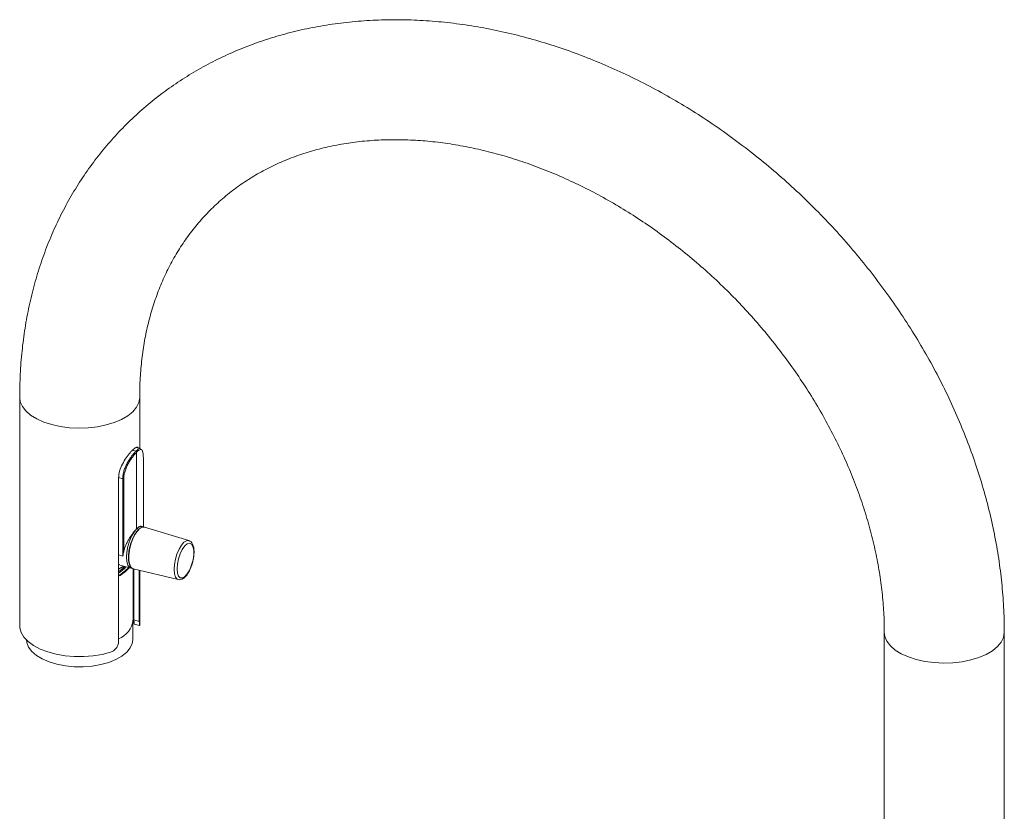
# Paper-space layout '_Trimetric' of a CAD drawing. Header units: millimetres. Extents: x -208 to 82, y -12 to 345.
# Tile 3 of 3: x -208 to 14, y 166 to 345. Entities that reach past the tile are written whole.
import ezdxf

# ---------------------------------------------------------------- set-up
doc = ezdxf.new("R2010")
doc.units = ezdxf.units.MM

psp = doc.layouts.new('_Trimetric')

# ---------------------------------------------------------------- linework, layer by layer
at = {"color": 7, "linetype": 'Continuous', "lineweight": 15}
for p, q in [((-208.07, 259.53), (-208.07, 208.1)), ((-181.07, 248.03), (-181.07, 259.53)), ((-180.87, 247.98), (-181.85, 248.24)), ((-181.75, 229.9), (-181.75, 247.17)), ((-180.24, 230.32), (-180.24, 245.54)), ((-180.24, 245.52), (-180.24, 245.54)), ((-185.81, 241.38), (-185.81, 204.52)), ((-184.88, 223.77), (-184.88, 241.21)), ((-184.65, 241.23), (-184.65, 224.76)), ((-180.48, 230.42), (-180.71, 230.49)), ((-180.04, 230.27), (-180.49, 230.39)), ((-170, 227.26), (-179.97, 230.28)), ((-185.81, 221.93), (-185.5, 221.78)), ((-185.51, 221.74), (-183.02, 221.06)), ((-185.74, 220.32), (-184.78, 221.08)), ((-184.46, 221.42), (-184.78, 221.08)), ((-183.01, 221.1), (-182.57, 220.98)), ((-182.57, 209.36), (-182.57, 220.95)), ((-182.51, 220.93), (-172.38, 218.49)), ((-182.35, 209.4), (-182.35, 220.89)), ((-181.15, 209.08), (-181.15, 220.6)), ((-181.07, 208.22), (-181.07, 220.59)), ((-172.38, 218.49), (-172.45, 218.51)), ((-182.35, 209.4), (-181.15, 209.08)), ((-182.33, 208.49), (-181.08, 208.15)), ((-13.5, 206.65), (-13.5, 138.06)), ((13.5, 138.06), (13.5, 206.65))]:
    psp.add_line(p, q, dxfattribs=at)
at = {"color": 8, "linetype": 'Continuous', "lineweight": 15}
for p, q in [((-181.92, 247.39), (-182.72, 247.61)), ((-180.24, 245.52), (-180.24, 230.32)), ((-184.88, 241.21), (-185.81, 241.47)), ((-181.31, 229.72), (-181.31, 229.78)), ((-184.88, 223.77), (-185.81, 224.03)), ((-184.78, 221.47), (-184.78, 221.08))]:
    psp.add_line(p, q, dxfattribs=at)
at = {"color": 8, "linetype": 'Continuous', "lineweight": 15, "flags": 128}
for points in [[(-181.07, 259.52), (-181.07, 259.43), (-181.27, 258.34), (-181.79, 257.29), (-182.63, 256.29), (-183.76, 255.36), (-185.16, 254.54), (-186.79, 253.85), (-188.62, 253.29), (-190.58, 252.89), (-192.65, 252.65), (-194.77, 252.58), (-196.87, 252.68), (-198.93, 252.95), (-200.87, 253.38), (-202.66, 253.96), (-204.25, 254.68), (-205.61, 255.52), (-206.69, 256.46), (-207.47, 257.48), (-207.93, 258.54), (-208.07, 259.53)], [(-181.75, 229.9), (-182.33, 229.19), (-182.88, 228.24), (-183.35, 227.12), (-183.71, 225.91), (-183.93, 224.69), (-184.01, 223.54), (-183.93, 222.53), (-183.71, 221.75), (-183.35, 221.24), (-183.02, 221.06)], [(-172.45, 218.51), (-172.64, 218.6), (-173.01, 219.05), (-173.25, 219.79), (-173.33, 220.75), (-173.26, 221.87), (-173.04, 223.07), (-172.68, 224.25), (-172.22, 225.33), (-171.67, 226.23), (-171.1, 226.88), (-170.53, 227.24), (-170.01, 227.27), (-170, 227.26)], [(-13.5, 206.64), (-13.36, 205.66), (-12.9, 204.6), (-12.12, 203.58), (-11.03, 202.64), (-9.68, 201.8), (-8.09, 201.08), (-6.3, 200.5), (-4.36, 200.07), (-2.3, 199.8), (-0.19, 199.7), (1.92, 199.77), (3.99, 200.01), (5.96, 200.41), (7.78, 200.97), (9.41, 201.66), (10.81, 202.48), (11.94, 203.41), (12.78, 204.41), (13.3, 205.46), (13.5, 206.55), (13.5, 206.65)]]:
    psp.add_lwpolyline(points, dxfattribs=at)
at = {"color": 7, "linetype": 'Continuous', "lineweight": 15, "flags": 128}
for points in [[(-181.45, 229.57), (-182.05, 228.73), (-182.59, 227.67), (-183.04, 226.45), (-183.35, 225.17), (-183.51, 223.93), (-183.5, 222.8), (-183.32, 221.89), (-182.99, 221.25), (-182.54, 220.94), (-182.51, 220.93)], [(-170.94, 226.07), (-171.49, 225.29), (-171.97, 224.3), (-172.35, 223.16), (-172.59, 221.99), (-172.67, 220.89), (-172.58, 219.96), (-172.33, 219.27), (-171.95, 218.9), (-171.46, 218.87), (-170.91, 219.18), (-170.35, 219.81), (-169.82, 220.71), (-169.39, 221.79), (-169.07, 222.95), (-168.91, 224.1), (-168.92, 225.13), (-169.09, 225.95), (-169.41, 226.48), (-169.85, 226.69), (-170.38, 226.55), (-170.94, 226.07)], [(-185.81, 220.83), (-185.09, 221.26), (-184.78, 221.47)], [(-184.99, 221.32), (-185.25, 221.15), (-185.81, 220.81)], [(-182.57, 209.62), (-182.54, 209.52), (-182.33, 208.49)], [(-187.63, 202.14), (-189.53, 201.65), (-191.55, 201.32), (-193.65, 201.16), (-195.78, 201.18), (-197.87, 201.36), (-199.88, 201.71), (-201.76, 202.21), (-203.46, 202.87), (-204.94, 203.65), (-206.17, 204.54), (-207.11, 205.52), (-207.74, 206.57), (-208.04, 207.65), (-208.07, 208.1)], [(-206.54, 204.96), (-206.47, 204.33), (-206.07, 203.3), (-205.35, 202.33), (-204.31, 201.43), (-203, 200.63), (-201.44, 199.96), (-199.68, 199.44), (-197.78, 199.07), (-195.79, 198.88), (-193.76, 198.86), (-191.75, 199.02), (-189.83, 199.35), (-188.04, 199.85), (-186.44, 200.49), (-185.07, 201.26), (-183.98, 202.14), (-183.19, 203.11), (-182.73, 204.12), (-182.6, 204.96)]]:
    psp.add_lwpolyline(points, dxfattribs=at)
at = {"color": 7, "linetype": 'Continuous', "lineweight": 15}
for centre, radius, start, end in [((-181.99, 247.16), 0.243, 3.3916, 74.3338), ((-184.78, 241.55), 0.35, 254.7546, 293.2038), ((-186.88, 211), 19.58, 73.4482, 74.7933), ((-180.17, 228.81), 1.48, 82.0749, 149.4502), ((-189.18, 225.48), 6.49, 301.2303, 320.795), ((-189.41, 226.16), 7.64, 298.0446, 319.6416), ((-189.37, 226.02), 7.57, 297.99, 320.4605), ((-189.36, 226.08), 7.69, 297.4683, 320.3699)]:
    psp.add_arc(centre, radius, start, end, dxfattribs=at)
at = {"color": 8, "linetype": 'Continuous', "lineweight": 15}
for centre, radius, start, end in [((-180.69, 229.14), 1.3, 80.5316, 144.1769), ((-187.82, 210.03), 5.29, 292.2472, 352.7444)]:
    psp.add_arc(centre, radius, start, end, dxfattribs=at)
at = {"color": 7, "linetype": 'Continuous', "lineweight": 15}
for points, knots in [([(13.5, 206.65), (13.49, 207.64), (13.47, 210.42), (13.21, 215.03), (12.66, 220.48), (11.83, 225.96), (10.73, 231.46), (9.37, 236.97), (7.74, 242.46), (5.86, 247.93), (3.73, 253.36), (1.35, 258.74), (-1.26, 264.06), (-4.11, 269.29), (-7.19, 274.45), (-10.49, 279.5), (-13.99, 284.43), (-17.7, 289.24), (-21.59, 293.92), (-25.67, 298.45), (-29.93, 302.82), (-34.35, 307.02), (-38.92, 311.04), (-43.63, 314.88), (-48.48, 318.51), (-53.44, 321.95), (-58.51, 325.16), (-63.68, 328.16), (-68.94, 330.92), (-74.27, 333.45), (-79.65, 335.73), (-85.09, 337.76), (-90.56, 339.54), (-96.05, 341.05), (-101.54, 342.3), (-107.03, 343.28), (-112.5, 343.98), (-117.94, 344.41), (-123.32, 344.56), (-128.64, 344.44), (-133.89, 344.03), (-139.04, 343.35), (-144.09, 342.4), (-149.02, 341.17), (-153.82, 339.68), (-158.47, 337.93), (-162.97, 335.92), (-167.31, 333.66), (-171.47, 331.16), (-175.44, 328.42), (-179.22, 325.45), (-182.8, 322.26), (-186.17, 318.86), (-189.32, 315.25), (-192.25, 311.45), (-194.95, 307.46), (-197.41, 303.29), (-199.63, 298.95), (-201.6, 294.45), (-203.32, 289.81), (-204.78, 285.02), (-205.98, 280.1), (-206.92, 275.07), (-207.59, 269.93), (-208, 264.75), (-208.05, 261.26), (-208.07, 259.53)], [0, 0, 0, 0, 0.0087345, 0.0245311, 0.0403444, 0.0561836, 0.0720442, 0.0879219, 0.1038131, 0.1197143, 0.1356227, 0.1515362, 0.1674528, 0.1833711, 0.19929, 0.215209, 0.231128, 0.2470468, 0.2629658, 0.2788853, 0.2948057, 0.3107275, 0.3266511, 0.342577, 0.3585056, 0.3744372, 0.3903721, 0.4063103, 0.4222517, 0.4381956, 0.4541411, 0.4700866, 0.4860302, 0.5019695, 0.5179016, 0.533823, 0.5497295, 0.5656167, 0.5814795, 0.5973127, 0.6131112, 0.6288699, 0.6445844, 0.6602511, 0.6758674, 0.6914323, 0.7069464, 0.722412, 0.7378332, 0.7532156, 0.7685664, 0.7838942, 0.7992081, 0.8145171, 0.8298286, 0.8451523, 0.8604974, 0.8758719, 0.8912828, 0.9067354, 0.9222336, 0.9377793, 0.9533732, 0.9690141, 0.9846998, 1, 1, 1, 1]), ([(-181.07, 259.53), (-181.07, 260.26), (-181.05, 262.45), (-180.83, 266.03), (-180.35, 270.21), (-179.61, 274.28), (-178.64, 278.22), (-177.43, 282.03), (-175.99, 285.71), (-174.31, 289.23), (-172.4, 292.59), (-170.25, 295.79), (-167.88, 298.8), (-165.28, 301.63), (-162.47, 304.25), (-159.45, 306.66), (-156.24, 308.84), (-152.85, 310.79), (-149.28, 312.5), (-145.57, 313.96), (-141.71, 315.18), (-137.72, 316.14), (-133.62, 316.86), (-129.41, 317.33), (-125.1, 317.54), (-120.71, 317.5), (-116.25, 317.22), (-111.72, 316.67), (-107.16, 315.88), (-102.55, 314.84), (-97.93, 313.56), (-93.3, 312.03), (-88.68, 310.25), (-84.08, 308.25), (-79.52, 306.01), (-75.01, 303.55), (-70.57, 300.87), (-66.2, 297.98), (-61.94, 294.89), (-57.78, 291.61), (-53.74, 288.14), (-49.83, 284.51), (-46.07, 280.72), (-42.48, 276.78), (-39.05, 272.7), (-35.8, 268.51), (-32.74, 264.2), (-29.89, 259.81), (-27.24, 255.33), (-24.81, 250.79), (-22.6, 246.2), (-20.62, 241.57), (-18.88, 236.92), (-17.37, 232.27), (-16.11, 227.63), (-15.09, 223.01), (-14.31, 218.42), (-13.79, 213.9), (-13.54, 209.97), (-13.51, 207.58), (-13.5, 206.65)], [0, 0, 0, 0, 0.008696, 0.026038, 0.043413, 0.060858, 0.078387, 0.096016, 0.11376, 0.131629, 0.14963, 0.167763, 0.186016, 0.204366, 0.222779, 0.241209, 0.259601, 0.277914, 0.296121, 0.314203, 0.332156, 0.349983, 0.367693, 0.385299, 0.402817, 0.420261, 0.437646, 0.454983, 0.472284, 0.489559, 0.506814, 0.524056, 0.54129, 0.55852, 0.575748, 0.592975, 0.610204, 0.627434, 0.644666, 0.6619, 0.679136, 0.696373, 0.713609, 0.730844, 0.748077, 0.765307, 0.782532, 0.799752, 0.816967, 0.834176, 0.851379, 0.868578, 0.885772, 0.902965, 0.920158, 0.937355, 0.95456, 0.971779, 0.989021, 1, 1, 1, 1]), ([(-181.43, 248.13), (-181.47, 248.21), (-181.61, 248.44), (-182.06, 248.23), (-182.79, 247.59), (-183.67, 246.56), (-184.57, 245.25), (-185.35, 243.74), (-185.77, 242.39), (-185.8, 241.63), (-185.81, 241.38)], [0, 0, 0, 0, 0.078744, 0.225881, 0.366759, 0.500886, 0.637012, 0.780931, 0.92779, 1, 1, 1, 1]), ([(-184.88, 241.21), (-184.88, 241.49), (-184.85, 241.77), (-184.76, 242.35), (-184.69, 242.65), (-184.51, 243.25), (-184.4, 243.54), (-184.15, 244.13), (-184.01, 244.42), (-183.72, 244.98), (-183.56, 245.25), (-183.23, 245.78), (-183.06, 246.02), (-182.73, 246.48), (-182.56, 246.69), (-182.23, 247.08), (-182.08, 247.25), (-181.92, 247.39)], [0, 0, 0, 0, 0.125, 0.125, 0.25, 0.25, 0.375, 0.375, 0.5, 0.5, 0.625, 0.625, 0.75, 0.75, 0.875, 0.875, 1, 1, 1, 1]), ([(-181.75, 247.17), (-181.89, 247.03), (-182.05, 246.87), (-182.36, 246.5), (-182.53, 246.29), (-182.85, 245.86), (-183.02, 245.62), (-183.34, 245.12), (-183.49, 244.86), (-183.79, 244.33), (-183.93, 244.05), (-184.17, 243.48), (-184.28, 243.2), (-184.46, 242.62), (-184.53, 242.33), (-184.62, 241.77), (-184.65, 241.5), (-184.65, 241.23)], [0, 0, 0, 0, 0.125, 0.125, 0.25, 0.25, 0.375, 0.375, 0.5, 0.5, 0.625, 0.625, 0.75, 0.75, 0.875, 0.875, 1, 1, 1, 1]), ([(-181.92, 247.39), (-181.86, 247.46), (-181.55, 247.75), (-181.15, 248.03), (-180.96, 247.94), (-180.89, 247.91)], [0, 0, 0, 0, 0.152546, 0.7046, 1, 1, 1, 1]), ([(-180.24, 245.52), (-180.24, 245.79), (-180.25, 246.04), (-180.27, 246.49), (-180.29, 246.69), (-180.33, 247.05), (-180.36, 247.2), (-180.44, 247.45), (-180.48, 247.55), (-180.59, 247.69), (-180.66, 247.74), (-180.82, 247.77), (-180.9, 247.76), (-181.11, 247.68), (-181.22, 247.61), (-181.47, 247.43), (-181.6, 247.32), (-181.75, 247.17)], [0, 0, 0, 0, 0.125, 0.125, 0.25, 0.25, 0.375, 0.375, 0.5, 0.5, 0.625, 0.625, 0.75, 0.75, 0.875, 0.875, 1, 1, 1, 1]), ([(-181.75, 229.9), (-181.62, 230.01), (-181.27, 230.34), (-180.91, 230.56), (-180.76, 230.46), (-180.73, 230.43)], [0, 0, 0, 0, 0.284831, 0.818781, 1, 1, 1, 1]), ([(-181.75, 229.9), (-181.87, 229.78), (-182.01, 229.64), (-182.29, 229.32), (-182.43, 229.15), (-182.72, 228.78), (-182.86, 228.58), (-183.15, 228.16), (-183.29, 227.94), (-183.57, 227.48), (-183.7, 227.25), (-183.95, 226.76), (-184.07, 226.52), (-184.28, 226.02), (-184.37, 225.77), (-184.53, 225.26), (-184.6, 225.01), (-184.65, 224.76)], [0, 0, 0, 0, 0.125, 0.125, 0.25, 0.25, 0.375, 0.375, 0.5, 0.5, 0.625, 0.625, 0.75, 0.75, 0.875, 0.875, 1, 1, 1, 1]), ([(-181.31, 229.78), (-181.48, 229.58), (-181.92, 229.11), (-182.57, 227.97), (-183.15, 226.47), (-183.52, 224.86), (-183.65, 223.34), (-183.5, 222.08), (-183.14, 221.22), (-182.75, 221.05), (-182.57, 220.98)], [0, 0, 0, 0, 0.091211, 0.223203, 0.355194, 0.487182, 0.619166, 0.751148, 0.883129, 1, 1, 1, 1]), ([(-181.33, 229.64), (-181.34, 229.64), (-181.34, 229.64), (-181.34, 229.64), (-181.34, 229.63)], [0, 0, 0, 0, 0.573063, 1, 1, 1, 1]), ([(-181.31, 229.78), (-181.14, 229.92), (-180.72, 230.27), (-180.27, 230.44), (-180.06, 230.29), (-180.04, 230.27)], [0, 0, 0, 0, 0.382896, 0.936992, 1, 1, 1, 1]), ([(-169.03, 222.98), (-169.02, 223.03), (-168.91, 223.46), (-168.83, 224.25), (-168.83, 225.27), (-168.99, 226.13), (-169.29, 226.76), (-169.64, 227.15), (-169.91, 227.21), (-169.99, 227.22)], [0, 0, 0, 0, 0.027129, 0.215527, 0.405428, 0.598971, 0.778101, 0.933159, 1, 1, 1, 1]), ([(-184.65, 224.76), (-184.68, 224.58), (-184.72, 224.41), (-184.8, 224.08), (-184.84, 223.92), (-184.88, 223.77)], [0, 0, 0, 0, 0.5, 0.5, 1, 1, 1, 1]), ([(-172.48, 218.54), (-172.45, 218.52), (-172.25, 218.41), (-171.79, 218.47), (-171.23, 218.72), (-170.68, 219.22), (-170.14, 219.97), (-169.65, 220.93), (-169.26, 221.96), (-169.1, 222.66), (-169.03, 222.98)], [0, 0, 0, 0, 0.022051, 0.148511, 0.272536, 0.412929, 0.567449, 0.720469, 0.871436, 1, 1, 1, 1]), ([(-182.63, 204.96), (-182.61, 205.82), (-182.56, 207.28), (-182.59, 208.75), (-182.6, 209.36)], [0, 0, 0, 0, 0.582595, 1, 1, 1, 1]), ([(-182.33, 208.49), (-182.32, 208.48), (-182.32, 208.49), (-182.32, 208.56), (-182.33, 208.62), (-182.34, 208.77), (-182.34, 208.87), (-182.35, 209.11), (-182.35, 209.25), (-182.35, 209.4)], [0, 0, 0, 0, 0.25, 0.25, 0.5, 0.5, 0.75, 0.75, 1, 1, 1, 1]), ([(-181.15, 209.08), (-181.15, 208.91), (-181.14, 208.57), (-181.11, 208.25), (-181.08, 208.11), (-181.08, 208.18), (-181.07, 208.22)], [0, 0, 0, 0, 0.252145, 0.504103, 0.761354, 1, 1, 1, 1]), ([(-187.63, 202.14), (-187.39, 202.21), (-187.16, 202.32), (-186.72, 202.63), (-186.52, 202.82), (-186.27, 203.15), (-186.19, 203.27), (-186.06, 203.51), (-186, 203.64), (-185.91, 203.9), (-185.87, 204.02), (-185.83, 204.28), (-185.81, 204.4), (-185.81, 204.52)], [0, 0, 0, 0, 0.25, 0.25, 0.5, 0.5, 0.625, 0.625, 0.75, 0.75, 0.875, 0.875, 1, 1, 1, 1])]:
    psp.add_open_spline(points, degree=3, knots=knots, dxfattribs=at)

doc.saveas('drawing.dxf')
